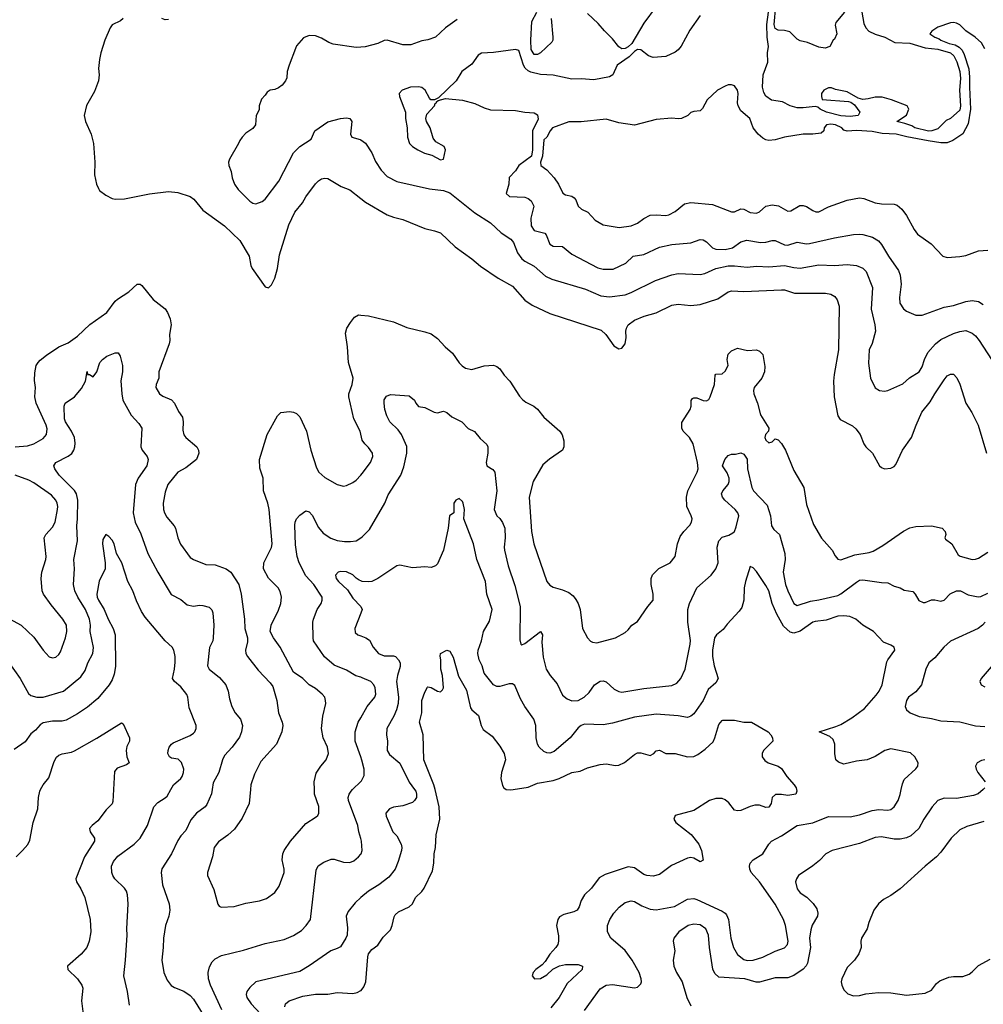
# Model space of a CAD drawing. Header units: inches. Extents: x 1934316 to 2140091, y 524953 to 667329.
# Tile 17 of 256: x 1947819 to 1953981, y 558627 to 564921. Entities that reach past the tile are written whole.
import ezdxf

# ---------------------------------------------------------------- set-up
doc = ezdxf.new("R2010")
doc.units = ezdxf.units.IN
doc.header["$MEASUREMENT"] = 0
for name, color, linetype in [('B9545', 7, 'Continuous'), ('B9546', 7, 'Continuous'), ('B9555', 7, 'Continuous'), ('B9556', 7, 'Continuous')]:
    doc.layers.add(name, color=color, linetype=linetype)

msp = doc.modelspace()

# ---------------------------------------------------------------- linework, layer by layer
at = {"layer": 'B9545', "color": 5}
for points, elevation in [([(1947796.5, 559570), (1947838, 559610), (1947870.6, 559649.4), (1947884.6, 559675.4), (1947906.5, 559790), (1947936.5, 559876.5), (1947939.1, 559950), (1947947.4, 559990), (1947953, 560000)], 320), ([(1948419.3, 560000), (1948415.8, 559924.2), (1948410, 559909.4), (1948372.7, 559870), (1948319, 559801), (1948282, 559770), (1948266.7, 559750), (1948270.4, 559730), (1948298, 559690), (1948297.8, 559670), (1948234.8, 559570), (1948178.7, 559430), (1948182, 559410), (1948210, 559366), (1948235.3, 559310), (1948270.3, 559170), (1948274.9, 559090), (1948264.2, 559030), (1948248.5, 558990), (1948213.1, 558946.9), (1948126, 558870), (1948126.8, 558850), (1948190, 558790.7), (1948217.6, 558750), (1948222.4, 558730), (1948214, 558650), (1948230.4, 558530)], 320), ([(1948522.6, 558622.6), (1948508.9, 558710), (1948484.4, 558810), (1948496.9, 558910), (1948507.1, 559070), (1948504.9, 559110), (1948512.4, 559270), (1948507.9, 559327.9), (1948502.6, 559350), (1948490.4, 559370), (1948428.7, 559430), (1948414.9, 559450), (1948407.8, 559470), (1948406.7, 559510), (1948420, 559540), (1948446.1, 559573.9), (1948552, 559650), (1948590, 559689.6), (1948637.3, 559770), (1948676.5, 559890), (1948701.8, 559918.2), (1948750, 559946.9), (1948761.7, 559958.3), (1948785.8, 560000)], 340), ([(1949050.4, 560000), (1949046.7, 559973.3), (1949015.2, 559904.8), (1949004.4, 559890), (1948950.9, 559849.1), (1948914.6, 559805.4), (1948881.7, 559738.3), (1948850, 559705.1), (1948830, 559674), (1948790.2, 559589.8), (1948727.5, 559492.5), (1948723.2, 559470), (1948732.2, 559390), (1948774.9, 559270), (1948780.3, 559230), (1948772.9, 559190), (1948751.6, 559130), (1948738, 559050), (1948737.3, 558990), (1948728.9, 558910), (1948741.7, 558830), (1948761.6, 558781.6), (1948788.1, 558748.1), (1948810, 558734), (1948870, 558712.2), (1948910, 558683), (1948930, 558659.1), (1949003.8, 558543.8)], 360), ([(1949295.1, 560000), (1949285.8, 559910), (1949242.3, 559817.7), (1949193.9, 559746.2), (1949150, 559708.3), (1949090, 559666.6), (1949062.8, 559630), (1949052.1, 559570), (1949021.1, 559470), (1949020.3, 559450), (1949060.8, 559360.8), (1949086.9, 559266.9), (1949094.9, 559254.9), (1949108.7, 559248.7), (1949190, 559251.8), (1949265.9, 559274.1), (1949352.2, 559287.8), (1949397, 559303), (1949450, 559342), (1949477.7, 559382.3), (1949509.9, 559470), (1949511.2, 559490), (1949497.4, 559550), (1949502.9, 559590), (1949510.7, 559610), (1949551.6, 559670), (1949650, 559784), (1949715.3, 559824.7), (1949725.7, 559834.3), (1949732.8, 559850), (1949731.8, 559891.8), (1949703.9, 559970), (1949703.4, 560000)], 380), ([(1950000, 559688.1), (1949987.1, 559730), (1949981.8, 559770), (1949921.4, 559930), (1949919.9, 559950), (1949925.4, 559970), (1949938.4, 559990), (1949948.4, 560000)], 360), ([(1949112.7, 558592.7), (1949040.4, 558750), (1949027.4, 558790), (1949025.1, 558830), (1949032.7, 558867.3), (1949050, 558898.4), (1949070, 558918.7), (1949110, 558938.9), (1949250, 558972.9), (1949390, 559016.9), (1949510, 559041.3), (1949570, 559067.6), (1949621.3, 559098.7), (1949651.3, 559130), (1949678.3, 559170), (1949715.8, 559484.2), (1949728.5, 559511.6), (1949763.5, 559536.5), (1949810, 559554.3), (1949830, 559554), (1949890, 559535.6), (1949930, 559534.6), (1949955.2, 559544.8), (1949986.3, 559570), (1950000, 559587.4)], 360), ([(1950000, 559309.5), (1949964, 559276), (1949919.8, 559220.2), (1949906.4, 559190), (1949916, 559116), (1949913, 559070), (1949905.3, 559050), (1949870, 558995.5), (1949850, 558983.7), (1949809.5, 558970), (1949670, 558873.1), (1949610, 558837.3), (1949330, 558771.4), (1949290, 558734.9), (1949271.6, 558708.4), (1949266.8, 558690), (1949271.6, 558670), (1949300.2, 558630), (1949390, 558534.7)], 340), ([(1949515.6, 558610), (1949519.6, 558630), (1949542, 558650), (1949630, 558678.2), (1949710, 558691.5), (1949790, 558692.6), (1949850, 558702), (1949950, 558696.5), (1949977.8, 558702.2), (1950000, 558714.4)], 320)]:
    msp.add_lwpolyline(points, dxfattribs=dict(at, elevation=elevation))
at = {"layer": 'B9546', "color": 5}
for points, elevation in [([(1948481, 564930), (1948464.9, 564915.1), (1948410, 564889), (1948397.3, 564870), (1948364, 564790), (1948337.3, 564710), (1948330, 564666), (1948324, 564610), (1948326.8, 564570), (1948322.8, 564530), (1948298, 564462), (1948247.5, 564372.5), (1948231, 564310), (1948241, 564270), (1948276, 564190), (1948290.7, 564130.7), (1948300.7, 564010), (1948297.3, 563930), (1948310.7, 563870), (1948322.4, 563842.4), (1948330.8, 563830), (1948370, 563800.7), (1948410, 563778.8), (1948430, 563774), (1948490, 563777.1), (1948650, 563809), (1948770, 563822.8), (1948830, 563816.1), (1948910.2, 563790.2), (1948933.2, 563773.2), (1948990, 563704.2), (1949130, 563603.1), (1949226.4, 563510), (1949287, 563410), (1949297.1, 563350), (1949306.4, 563330), (1949390, 563214), (1949410, 563207.3), (1949430, 563226.8), (1949450.7, 563269.3), (1949467.1, 563330), (1949480.7, 563419.3), (1949540.8, 563610), (1949578, 563690), (1949628.4, 563750), (1949650, 563788.2), (1949710, 563872.2), (1949730, 563891.8), (1949750, 563903.7), (1949770, 563908.7), (1949790, 563905.3), (1949875.6, 563855.6), (1949930, 563833.4), (1950000, 563778.9)], 420), ([(1948770, 564922.7), (1948750, 564921.2), (1948728.7, 564930)], 420), ([(1950000, 564746.3), (1949970, 564744.7), (1949824.1, 564764.1), (1949795.2, 564775.2), (1949750, 564804.2), (1949710, 564818.4), (1949670, 564819.5), (1949634.9, 564805.1), (1949590, 564754), (1949582.3, 564737.7), (1949541.6, 564630), (1949530.6, 564590), (1949527.7, 564550), (1949519.1, 564530), (1949497.3, 564502.7), (1949474.4, 564485.6), (1949450, 564475.1), (1949422, 564470), (1949402, 564458), (1949390, 564438), (1949366.4, 564413.6), (1949351, 564370), (1949350, 564346), (1949331.6, 564308.4), (1949326.8, 564250), (1949310, 564225.2), (1949264.7, 564195.3), (1949241, 564170), (1949226, 564150), (1949218.8, 564130), (1949160.5, 564030), (1949154, 564010), (1949156.3, 563990), (1949172, 563952), (1949178.4, 563910), (1949193.7, 563870), (1949215.9, 563835.9), (1949290, 563760.9), (1949310, 563749), (1949330, 563745.3), (1949370, 563759.1), (1949390, 563773.4), (1949476.8, 563890), (1949569.9, 564070.1), (1949610, 564110.3), (1949683.3, 564156.7), (1949706.9, 564210), (1949790, 564269.5), (1949870.1, 564290.1), (1949910, 564294.8), (1949931.3, 564290), (1949943.2, 564270), (1949935.3, 564190), (1949944, 564170), (1949995.6, 564155.6), (1950000, 564152.7)], 440), ([(1947790, 562191), (1947870, 562197.2), (1947910.6, 562209.4), (1947970, 562243.6), (1947991.3, 562268.7), (1947994.1, 562305.9), (1947988.6, 562330), (1947925.6, 562470), (1947915.8, 562510), (1947920.2, 562570), (1947914.6, 562614.6), (1947915.8, 562664.2), (1947925.7, 562710), (1947937.2, 562730), (1947950, 562745.7), (1947990, 562777), (1948070.6, 562829.4), (1948130, 562855.6), (1948190, 562899), (1948266.9, 562973.1), (1948376.9, 563050), (1948430, 563122.3), (1948444.4, 563135.6), (1948517.6, 563182.4), (1948570, 563230.6), (1948590, 563230.6), (1948601.4, 563221.4), (1948672.4, 563132.4), (1948750, 563072.4), (1948765.3, 563050), (1948782, 563010), (1948788, 562970), (1948777.5, 562910), (1948779.7, 562870), (1948776.2, 562850), (1948709.5, 562670.5), (1948709.1, 562630), (1948692, 562590), (1948689.1, 562570), (1948713, 562530), (1948734.5, 562514.5), (1948790, 562490.3), (1948808.4, 562470), (1948835.8, 562415.8), (1948860, 562380), (1948864, 562350), (1948862.5, 562297.5), (1948868.6, 562268.6), (1948882, 562250), (1948951.3, 562191.3), (1948961.7, 562170), (1948964.6, 562150), (1948950, 562109.7), (1948882.6, 562057.4), (1948830, 562029.7), (1948766, 561950), (1948750, 561901.2), (1948737.2, 561830), (1948738, 561790), (1948744.4, 561770), (1948761.3, 561741.3), (1948806.6, 561686.6), (1948816, 561670), (1948830.2, 561610), (1948848, 561568), (1948910, 561482.6), (1948930, 561470.3), (1949010, 561439.5), (1949070, 561435.6), (1949139.1, 561410), (1949170.2, 561390.2), (1949221.1, 561310), (1949235.6, 561250), (1949257.3, 561090), (1949259.6, 561030), (1949275.8, 560970), (1949275.1, 560944.9), (1949263.1, 560890), (1949265.7, 560870), (1949276.4, 560850), (1949344.1, 560764.1), (1949422, 560682), (1949438, 560658), (1949463.1, 560570), (1949474.4, 560490), (1949498.7, 560430), (1949501.1, 560410), (1949495.3, 560370), (1949461.3, 560290), (1949361.4, 560178.6), (1949321, 560099), (1949298.3, 560030), (1949295.1, 560000)], 380), ([(1950000, 562272.8), (1949995.6, 562290), (1949955.9, 562370), (1949924.6, 562510), (1949924.4, 562530), (1949945.3, 562590), (1949950.9, 562630), (1949922.8, 562730), (1949916, 562830), (1949902.5, 562917.5), (1949910.8, 562949.2), (1949933.8, 562986.2), (1949960.1, 563019.9), (1949986, 563034), (1950000, 563032.7)], 380), ([(1947750, 560811.6), (1947822.3, 560710), (1947875, 560615), (1947890, 560601.1), (1947930, 560591.4), (1947970, 560590.2), (1948100.5, 560630), (1948210, 560720.8), (1948237.9, 560762.1), (1948255.7, 560810), (1948287.9, 560870), (1948291.4, 560908.6), (1948269.9, 561010), (1948271.4, 561050), (1948265, 561090), (1948241.2, 561150), (1948190.6, 561230), (1948173, 561270), (1948163.1, 561310), (1948169.8, 561410), (1948166.4, 561470), (1948188.9, 561590), (1948185.1, 561685.1), (1948189.9, 561730.1), (1948191, 561851), (1948181.9, 561890), (1948170.8, 561910.8), (1948071.1, 562010), (1948045.1, 562050), (1948038.7, 562070), (1948049.6, 562090), (1948129.3, 562130.7), (1948152, 562148), (1948166.4, 562170), (1948171.9, 562190), (1948174.9, 562214.9), (1948169.8, 562250), (1948151.3, 562291.3), (1948112.8, 562350), (1948106.2, 562370), (1948104, 562450), (1948109.3, 562470), (1948169.7, 562510.3), (1948215.5, 562564.5), (1948240.5, 562610), (1948250, 562672), (1948254, 562654), (1948266, 562654), (1948290, 562638), (1948312, 562670), (1948332.7, 562730), (1948349.4, 562750), (1948377.2, 562770), (1948430, 562792.7), (1948450, 562791.3), (1948461.3, 562770), (1948476.5, 562710), (1948477, 562670), (1948466.2, 562613.8), (1948471.6, 562530), (1948478.9, 562490), (1948532.5, 562392.5), (1948580.4, 562340.4), (1948599.6, 562310), (1948594, 562190), (1948602.4, 562170), (1948634, 562130), (1948640.3, 562110), (1948632.9, 562070), (1948578, 561990), (1948560.7, 561950), (1948544.1, 561770), (1948556.8, 561710), (1948594, 561634), (1948639.1, 561510), (1948702.8, 561390), (1948787.8, 561247.8), (1948850, 561214.6), (1948890, 561180.9), (1948930, 561172.8), (1948970, 561178.9), (1948990, 561177.1), (1949030, 561166), (1949048.6, 561148.6), (1949054, 561130), (1949061.1, 561050), (1949056.9, 560970), (1949054.4, 560950), (1949032.1, 560907.9), (1949021.2, 560790), (1949030.3, 560770), (1949097.3, 560717.3), (1949136.5, 560670), (1949152.4, 560630), (1949160.7, 560580.7), (1949176, 560530), (1949196.5, 560490), (1949231.7, 560450), (1949244.4, 560410), (1949237.4, 560370), (1949224.1, 560335.9), (1949177, 560270), (1949130, 560216.9), (1949115.3, 560190), (1949092.9, 560110), (1949056.5, 560043.5), (1949050.4, 560000)], 360), ([(1949703.4, 560000), (1949702.7, 560050), (1949716, 560104), (1949745.1, 560150), (1949779.5, 560190), (1949793.3, 560230), (1949788, 560270), (1949759.8, 560330), (1949748.7, 560390), (1949758.2, 560470), (1949777.7, 560550), (1949775.8, 560570), (1949769.6, 560590), (1949753.6, 560610), (1949710, 560645.1), (1949669.8, 560669.8), (1949630, 560709.6), (1949569.7, 560749.7), (1949484.5, 560910), (1949441.7, 560970), (1949421.7, 561010), (1949427.1, 561050), (1949473.7, 561146.3), (1949488.3, 561190), (1949494, 561230), (1949485.9, 561265.9), (1949471.5, 561290), (1949410.7, 561350.7), (1949377.8, 561410), (1949379.8, 561450), (1949430, 561547.7), (1949432.7, 561570), (1949415, 561790), (1949406.5, 561830), (1949379.3, 561910), (1949375.8, 561990), (1949354.6, 562054.6), (1949353, 562110), (1949402, 562270), (1949468.7, 562390), (1949490, 562410.3), (1949543.9, 562416.1), (1949570, 562412.4), (1949590, 562403.8), (1949610, 562382), (1949652.4, 562290), (1949682, 562170), (1949716.9, 562056.9), (1949732.4, 562030), (1949770, 561994.4), (1949850, 561950.4), (1949890, 561940.4), (1949910, 561943.8), (1949950, 561962), (1949970, 561977), (1950000, 562008.9)], 380), ([(1947730, 561103.6), (1947828.2, 561050), (1947910, 560974.4), (1947970, 560890.5), (1948008.1, 560848.1), (1948030, 560841.3), (1948050, 560846.7), (1948070, 560864.4), (1948079.6, 560880.4), (1948111.9, 560970), (1948120.8, 561010), (1948118, 561050), (1948096, 561090), (1948019.9, 561179.9), (1947971, 561250), (1947964.2, 561270), (1947956.8, 561350), (1947960.4, 561390), (1947986.6, 561470), (1947988.9, 561490), (1947976.4, 561610), (1947987.1, 561630), (1948030, 561678), (1948046, 561710), (1948061.6, 561790), (1948063.8, 561810), (1948059.8, 561830), (1948049.8, 561850), (1948022, 561882), (1947910, 561959.8), (1947877.5, 561977.5), (1947790, 562008.8)], 380), ([(1950000, 560717.9), (1949967.7, 560727.7), (1949910, 560763.5), (1949830, 560795.3), (1949769.3, 560849.3), (1949699.1, 560950), (1949695.1, 560970), (1949694.7, 561070), (1949698.5, 561090), (1949721.7, 561150), (1949746.3, 561190), (1949752.8, 561210), (1949752.6, 561230), (1949699.8, 561310), (1949650, 561365.7), (1949605.5, 561450), (1949594.3, 561490), (1949583.8, 561563.8), (1949578.3, 561690), (1949580.8, 561710), (1949590, 561730.4), (1949610, 561754), (1949650, 561782), (1949670, 561776.3), (1949690, 561754.9), (1949730, 561675.3), (1949759.7, 561639.6), (1949808, 561608), (1949850, 561592.4), (1949895.2, 561584.8), (1949935.3, 561584.7), (1949970, 561590.3), (1950000, 561608.5)], 360), ([(1948785.8, 560000), (1948803.2, 560030), (1948848.9, 560070), (1948857.4, 560082.6), (1948867.3, 560110), (1948868.2, 560130), (1948853.9, 560173.9), (1948833.4, 560193.4), (1948790, 560201.3), (1948776.3, 560210), (1948766.3, 560230), (1948769.1, 560250), (1948776, 560270), (1948789.4, 560290.6), (1948800.8, 560299.2), (1948910, 560345.1), (1948930, 560360.5), (1948939.5, 560370), (1948947.2, 560390), (1948948.8, 560410), (1948903, 560523), (1948895.3, 560590), (1948888.1, 560608.1), (1948850, 560657), (1948810.2, 560690.2), (1948795.8, 560710), (1948810, 560768.7), (1948814.4, 560814.4), (1948814, 560850), (1948804.9, 560890), (1948794, 560910), (1948750, 560950.6), (1948622.6, 561102.6), (1948597.8, 561137.8), (1948565.5, 561205.5), (1948542, 561270), (1948510.2, 561330), (1948472.3, 561450), (1948437.8, 561510), (1948423.1, 561570), (1948410, 561594.9), (1948390, 561618), (1948370, 561630.8), (1948350, 561598), (1948348.8, 561570), (1948365.6, 561450), (1948365.3, 561410), (1948327.8, 561332.2), (1948313.2, 561250), (1948315.4, 561230), (1948324.3, 561210), (1948360.2, 561150), (1948384.3, 561090), (1948417.5, 561030), (1948430.6, 560990), (1948432.4, 560787.6), (1948422.9, 560737.1), (1948410, 560700.5), (1948390.6, 560669.4), (1948318.9, 560581.1), (1948253.4, 560526.6), (1948190, 560483.2), (1948115.7, 560444.3), (1948090, 560437.8), (1948030, 560437.5), (1947970, 560426), (1947950, 560412.7), (1947920.2, 560379.8), (1947890, 560356.2), (1947853.9, 560306.1), (1947784.6, 560255.4)], 340), ([(1950000, 561334.1), (1949990, 561338), (1949970, 561350.4), (1949950, 561371.8), (1949910, 561391.6), (1949870, 561393.7), (1949855.3, 561390), (1949839.7, 561370), (1949843.5, 561350), (1949857.2, 561330), (1949916, 561276), (1949950, 561223.5), (1950000, 561171)], 340), ([(1950000, 561128), (1949962.6, 561030), (1949964.5, 561004.5), (1949980.9, 560990), (1950000, 560982.7)], 340), ([(1950000, 560209.8), (1949964.1, 560310), (1949963.5, 560370), (1949983.5, 560430), (1950000, 560458.3)], 360), ([(1947953, 560000), (1947969.8, 560030.2), (1948006.1, 560073.9), (1948040.7, 560179.3), (1948053.8, 560206.2), (1948070, 560220.2), (1948090, 560228.1), (1948150, 560238), (1948170, 560247.2), (1948312.4, 560327.6), (1948470, 560427.3), (1948480.7, 560420.7), (1948521.3, 560330), (1948521.3, 560310), (1948505.5, 560274.6), (1948500.2, 560250), (1948505.2, 560210), (1948520.3, 560170), (1948501.7, 560158.3), (1948443.5, 560136.5), (1948424.7, 560115.3), (1948419.3, 560000)], 320), ([(1949948.4, 560000), (1950000, 560051.7)], 360)]:
    msp.add_lwpolyline(points, dxfattribs=dict(at, elevation=elevation))
at = {"layer": 'B9555', "color": 5}
for points, elevation in [([(1950000, 558714.4), (1950003.6, 558716.4), (1950020.9, 558739.1), (1950032.7, 558770), (1950044.8, 558930), (1950050, 558950.3), (1950070, 558977.3), (1950110, 559005.7), (1950143.6, 559056.4), (1950190, 559104.2), (1950200.8, 559130), (1950213.2, 559186.8), (1950221.1, 559198.9), (1950242.5, 559217.5), (1950310, 559251.3), (1950332, 559270), (1950350, 559310.3), (1950391.1, 559348.9), (1950406, 559370), (1950459.6, 559480.4), (1950467.7, 559530), (1950468.7, 559590), (1950478.7, 559630), (1950482.2, 559710), (1950506, 559810), (1950502.4, 559890), (1950475.6, 560000)], 320), ([(1950344.5, 560000), (1950351.9, 559990), (1950357.2, 559970), (1950355.6, 559950), (1950344.7, 559930), (1950330, 559917.4), (1950270, 559896), (1950210, 559888), (1950184.2, 559875.8), (1950161.2, 559850), (1950162.7, 559830), (1950206, 559730), (1950230, 559703.6), (1950257.7, 559650), (1950262.5, 559630), (1950260.7, 559610), (1950240.4, 559539.6), (1950220.4, 559490), (1950179.3, 559440.7), (1950115.1, 559390), (1950050.6, 559349.4), (1950000.5, 559310), (1950000, 559309.5)], 340), ([(1950929.2, 560000), (1950930, 559999.5), (1950957.2, 559997.2), (1950974.8, 560000)], 320), ([(1952785.7, 560000), (1952787.7, 559990), (1952781, 559970), (1952730, 559961), (1952690, 559968.8), (1952652.3, 559967.7), (1952630.2, 559949.8), (1952624.5, 559910), (1952610, 559887.1), (1952590, 559885.7), (1952550, 559899.3), (1952520, 559900), (1952490, 559891.8), (1952430, 559865.6), (1952410, 559863.1), (1952389, 559869), (1952354.1, 559914.1), (1952330, 559934.6), (1952310, 559942.3), (1952270, 559943.7), (1952230.3, 559930), (1952130, 559867), (1952010, 559833.6), (1952001.6, 559810), (1952014.9, 559790), (1952113.4, 559713.4), (1952162.6, 559650), (1952179.5, 559610), (1952190, 559548), (1952170, 559538), (1952130, 559561.1), (1952110, 559565.1), (1952090, 559562), (1951986.4, 559513.6), (1951910, 559456.9), (1951870, 559447.2), (1951829.8, 559449.8), (1951810, 559458), (1951750, 559498.7), (1951710, 559505.5), (1951562.8, 559457.2), (1951523.7, 559436.3), (1951476.1, 559370), (1951430, 559326.9), (1951410.2, 559290), (1951397.2, 559250), (1951384.2, 559230), (1951362.3, 559217.7), (1951297.9, 559202.1), (1951270, 559185.6), (1951259.6, 559170), (1951251.6, 559130), (1951265.1, 559065.1), (1951264.5, 559030), (1951259.3, 559010), (1951248, 558990), (1951210, 558947.8), (1951179.4, 558900.6), (1951160.2, 558879.8), (1951120.4, 558850), (1951102.4, 558830), (1951095.5, 558810), (1951110.5, 558790.5), (1951150, 558792.4), (1951190, 558815.5), (1951228.5, 558851.5), (1951270, 558873.4), (1951310, 558882.6), (1951390, 558881.6), (1951417.3, 558870), (1951415.5, 558850), (1951320.3, 558759.7), (1951269.4, 558670.6), (1951216.1, 558603.9)], 320), ([(1951430, 558588), (1951530, 558726.8), (1951570, 558749.2), (1951610, 558752.8), (1951750, 558732.2), (1951770, 558736.9), (1951790, 558757.2), (1951794.3, 558770), (1951792.8, 558790), (1951780.9, 558830), (1951736.5, 558910), (1951690.1, 558970.1), (1951598.9, 559050), (1951577, 559090), (1951578.7, 559130), (1951593.7, 559170), (1951618.4, 559210), (1951651.4, 559248.6), (1951690, 559278), (1951730, 559288.3), (1951750, 559284.7), (1951797.3, 559257.3), (1951850, 559235.3), (1951890, 559230.6), (1952006.8, 559253.2), (1952090, 559299.8), (1952130, 559302.5), (1952150, 559297.7), (1952310, 559222), (1952330.4, 559210.4), (1952339.4, 559199.4), (1952351.3, 559170), (1952367.5, 559050), (1952382.6, 558990), (1952410, 558945.1), (1952450, 558914.2), (1952470, 558907.1), (1952510, 558909.8), (1952570, 558928.1), (1952650, 558966.3), (1952710, 558987.9), (1952729.1, 559010), (1952733.5, 559030), (1952715.6, 559130), (1952702.6, 559170), (1952650, 559266.4), (1952550.3, 559410), (1952496, 559470), (1952487.4, 559490), (1952485.3, 559510), (1952490.4, 559530), (1952509, 559551), (1952570, 559589.6), (1952608.4, 559650), (1952626, 559670), (1952690, 559704.4), (1952790, 559771.2), (1952890, 559786.2), (1952990, 559827.4), (1953130, 559826.6), (1953190, 559837.7), (1953270, 559866.6), (1953311.8, 559871.8), (1953370, 559868.2), (1953390, 559873), (1953410.2, 559889.8), (1953437.3, 559930), (1953450, 559969), (1953456.1, 560000)], 340), ([(1953978.9, 560000), (1953947.4, 559972.6), (1953918.3, 559961.7), (1953810, 559943.4), (1953730, 559945), (1953689.3, 559930.7), (1953654, 559890), (1953600.8, 559810), (1953568.1, 559750), (1953516.6, 559703.4), (1953488.9, 559691.1), (1953450, 559681.8), (1953410, 559683.5), (1953330, 559697.4), (1953290, 559693.8), (1953190, 559654.2), (1953014.8, 559610), (1952974, 559590), (1952933, 559547), (1952890, 559512.3), (1952799.1, 559450), (1952786.4, 559430), (1952780.3, 559410), (1952790, 559364.9), (1952810, 559339.5), (1952851.5, 559311.5), (1952892, 559272.1), (1952916.7, 559236.7), (1952922, 559210), (1952920.7, 559190), (1952887.2, 559132.8), (1952876.9, 559103.1), (1952870.1, 559050), (1952875.5, 558990), (1952856.9, 558890), (1952847.8, 558872.2), (1952827.9, 558852.1), (1952768.3, 558811.7), (1952730, 558797.2), (1952650, 558797.1), (1952550, 558768.7), (1952529.4, 558769.4), (1952455.3, 558790), (1952290, 558799.6), (1952264.4, 558824.4), (1952252.1, 558852.1), (1952230.6, 558990), (1952224.6, 559070), (1952205.7, 559110), (1952170, 559135.3), (1952130, 559140.3), (1952094.4, 559130), (1952034.9, 559090), (1952003, 559050), (1951998, 559030), (1952008.2, 558970), (1951997.6, 558910), (1952002, 558870), (1952018.7, 558830), (1952055.6, 558770), (1952086, 558670), (1952110, 558617.3)], 360), ([(1953984.3, 559795.7), (1953875.3, 559764.7), (1953830, 559742), (1953775.3, 559690), (1953710, 559600.7), (1953682.4, 559570), (1953608.4, 559510), (1953450, 559365.1), (1953390, 559322.9), (1953342.6, 559297.4), (1953310.4, 559269.6), (1953280.5, 559230), (1953248.5, 559150), (1953238, 559110), (1953202, 559050), (1953197.3, 559030), (1953200.7, 558990), (1953185.5, 558950), (1953158, 558910), (1953110, 558862), (1953075.3, 558790), (1953072.2, 558770), (1953075.8, 558750), (1953090, 558720.5), (1953113.8, 558693.8), (1953150, 558681.5), (1953190, 558682.4), (1953230, 558693.6), (1953310, 558701.8), (1953390, 558701.3), (1953490, 558685.3), (1953610, 558698.7), (1953650, 558718.4), (1953680.8, 558759.2), (1953703.1, 558776.9), (1953759.3, 558800.7), (1953790, 558805.3), (1953850, 558804.9), (1953890, 558820.3), (1953910, 558833.7), (1953950, 558874.9), (1954024.2, 558915.8)], 380), ([(1950000, 559587.4), (1950002, 559590), (1950008.5, 559610), (1950005.6, 559670), (1950000, 559688.1)], 360)]:
    msp.add_lwpolyline(points, dxfattribs=dict(at, elevation=elevation))
at = {"layer": 'B9556', "color": 5}
for points, elevation in [([(1951890, 565006), (1951810, 564899.9), (1951732.9, 564770), (1951710, 564748), (1951690, 564736.4), (1951670, 564735.1), (1951650, 564747.2), (1951610, 564799.3), (1951557.7, 564850), (1951518.1, 564898.1), (1951450, 564961)], 440), ([(1953093.2, 564970), (1953037.3, 564902.7), (1953032.8, 564887.1), (1953043.2, 564830), (1953030, 564796.3), (1953020.5, 564790), (1952999.1, 564750), (1952970, 564739.7), (1952930, 564745.1), (1952856.4, 564776.4), (1952810, 564786.2), (1952790, 564797.2), (1952742.8, 564842.8), (1952710, 564852.5), (1952670, 564854.5), (1952650, 564866.2), (1952644.1, 564890), (1952654.7, 565010)], 440), ([(1950616.5, 564923.5), (1950542.6, 564870), (1950478.7, 564810), (1950430, 564792.2), (1950390, 564786.2), (1950319.5, 564760.5), (1950270, 564759.8), (1950170, 564789.7), (1950150, 564788), (1950110.3, 564769.7), (1950027.9, 564747.9), (1950000, 564746.3)], 440), ([(1952171.1, 564948.9), (1952104.7, 564855.3), (1952048.3, 564751.7), (1952030.2, 564729.8), (1952010, 564714.7), (1951950, 564687.2), (1951870, 564679.7), (1951840.9, 564690), (1951790, 564728.8), (1951770, 564729.9), (1951750, 564718.3), (1951716.6, 564683.4), (1951639, 564630), (1951611.6, 564570), (1951590, 564555.8), (1951490, 564537.5), (1951410, 564542.9), (1951350, 564540.4), (1951230, 564566.4), (1951150, 564570.3), (1951086.8, 564586.8), (1951070, 564594.8), (1951051.9, 564612), (1951041.1, 564630), (1951010, 564724.5), (1950990, 564731.8), (1950850, 564711.8), (1950772.8, 564707.2), (1950750, 564695.1), (1950710, 564637.2), (1950646, 564590), (1950610.3, 564529.6), (1950498, 564422), (1950471.6, 564408.4), (1950448.7, 564410), (1950439.3, 564419.3), (1950412.3, 564470), (1950390, 564487), (1950370, 564492.6), (1950318, 564490), (1950264, 564470), (1950244.9, 564450), (1950247.3, 564430), (1950286, 564330), (1950285.3, 564290), (1950298, 564230), (1950299.5, 564170), (1950312.4, 564130), (1950330.6, 564110), (1950364.9, 564090), (1950408.5, 564068.5), (1950455.6, 564055.6), (1950510, 564025.3), (1950530, 564030.6), (1950543, 564090), (1950533, 564110), (1950481.1, 564141.1), (1950463.1, 564163.1), (1950443.7, 564230), (1950419.9, 564270), (1950415.6, 564290), (1950422.4, 564317.6), (1950470.9, 564370), (1950475.2, 564384.8), (1950485.2, 564390), (1950484.7, 564395.3), (1950494.2, 564405.8), (1950543, 564417), (1950650, 564406.6), (1950730, 564384.8), (1950790, 564357.7), (1950830, 564345.8), (1950990, 564340.5), (1951050.1, 564330), (1951110, 564325.9), (1951130, 564312.6), (1951134.7, 564285.3), (1951099.2, 564210), (1951098.9, 564090), (1951092.2, 564050), (1951010.9, 563990), (1950990, 563955.8), (1950950, 563913), (1950946.7, 563870), (1950930.5, 563810), (1950950.3, 563790.3), (1951050, 563787.1), (1951070, 563779), (1951090, 563763.7), (1951107.1, 563730), (1951088, 563652), (1951090, 563603.7), (1951110, 563574.7), (1951176.8, 563556.8), (1951186.1, 563546.1), (1951210, 563486.3), (1951230, 563474.3), (1951290, 563471.7), (1951350, 563423.1), (1951515, 563335), (1951550, 563326), (1951613.4, 563326.6), (1951694.2, 563365.8), (1951742, 563410), (1951810, 563420.9), (1951910, 563468.2), (1951990, 563485.4), (1952110, 563494.9), (1952170, 563516.9), (1952190, 563514.3), (1952210, 563502.3), (1952250, 563463.6), (1952270, 563454.2), (1952330, 563452.1), (1952377.1, 563462.9), (1952430, 563500.7), (1952468.2, 563511.8), (1952556.2, 563496.2), (1952590, 563499.4), (1952630, 563510.2), (1952650, 563509.2), (1952710, 563483.2), (1952730, 563479.7), (1952790, 563498.8), (1952850, 563488.4), (1952870, 563490.2), (1953030, 563527.6), (1953150, 563549.2), (1953190, 563551.3), (1953210, 563547.9), (1953271.7, 563531.7), (1953310, 563507.4), (1953330, 563485.3), (1953374.4, 563410), (1953438.4, 563318.4), (1953449.3, 563289.3), (1953455, 563230), (1953444.5, 563144.5), (1953446.5, 563110), (1953470, 563072.2), (1953490, 563057.4), (1953550, 563033.4), (1953590, 563032.9), (1953730, 563084.5), (1953790, 563095), (1953870, 563120.2), (1953910, 563125.5), (1953950, 563120.3), (1953980.8, 563100.8)], 460), ([(1951218, 564930), (1951229, 564810), (1951228.8, 564790), (1951222.9, 564777.1), (1951150, 564709.8), (1951130, 564699.1), (1951110, 564699), (1951090.7, 564730.7), (1951086.7, 564790), (1951093.3, 564910), (1951125.7, 564970)], 440), ([(1953204.5, 564970), (1953216.4, 564896.4), (1953229.8, 564869.8), (1953249, 564849), (1953289.3, 564829.3), (1953351.3, 564810), (1953415, 564775), (1953510, 564772.1), (1953610, 564740.6), (1953690, 564733), (1953770, 564710), (1953792.4, 564690), (1953812.4, 564652.4), (1953831.4, 564590), (1953834.6, 564545.4), (1953828.2, 564470), (1953834.6, 564370), (1953830, 564343.5), (1953770.2, 564290), (1953743.5, 564276.5), (1953690, 564223.9), (1953651.1, 564211.1), (1953630, 564209.9), (1953543.7, 564230), (1953522.9, 564242.9), (1953478.4, 564258.4), (1953428.7, 564270), (1953489.3, 564310.7), (1953504, 564350), (1953493.2, 564370), (1953393.2, 564410), (1953334.2, 564425.8), (1953290, 564426.3), (1953245.1, 564414.9), (1953210, 564411.5), (1953180.5, 564420.5), (1953110, 564460.9), (1953035.1, 564475.1), (1953010, 564485.2), (1952990, 564485.2), (1952961, 564470), (1952946.8, 564450), (1952946, 564430), (1952951.1, 564411.1), (1953118, 564398), (1953133.7, 564393.7), (1953156.7, 564376.7), (1953192, 564330), (1953181, 564310), (1953130, 564303.4), (1953070, 564307.3), (1952978.9, 564330), (1952936.9, 564350), (1952923, 564363), (1952905.9, 564365.9), (1952830, 564357.1), (1952790, 564357.4), (1952746.8, 564370), (1952696.4, 564396.4), (1952627.5, 564407.5), (1952590, 564432.2), (1952576.6, 564456.6), (1952569.2, 564490), (1952572.3, 564570), (1952602.2, 564650), (1952601.5, 564710), (1952607.3, 564750), (1952598.8, 564810), (1952595.7, 564890), (1952607.1, 564970)], 460), ([(1953990, 564735.3), (1953970, 564774), (1953929.3, 564809.3), (1953869, 564850), (1953830, 564889), (1953810, 564899), (1953790, 564904), (1953770, 564902), (1953690, 564874), (1953650.9, 564849.1), (1953638, 564830), (1953670.7, 564810), (1953699, 564799), (1953708.8, 564790), (1953762.4, 564770), (1953801.2, 564761.2), (1953826.8, 564746.8), (1953845.6, 564725.6), (1953859.2, 564699.2), (1953887.3, 564607.3), (1953893.2, 564553.2), (1953891.8, 564490), (1953898.3, 564350), (1953884.4, 564255.6), (1953850, 564191.8), (1953786.4, 564150), (1953750, 564134.9), (1953710, 564133.6), (1953627.4, 564147.4), (1953492, 564172), (1953422.7, 564190), (1953334.2, 564194.2), (1953270, 564206.8), (1953170, 564213.8), (1953110, 564209.4), (1953090, 564215.6), (1953076.9, 564230), (1953036.2, 564250), (1953006.4, 564253.6), (1952977.3, 564250), (1952964, 564230), (1952962, 564210), (1952943.6, 564196.4), (1952890, 564189), (1952830, 564189.2), (1952710.5, 564169.5), (1952650, 564153.2), (1952610, 564149.4), (1952590, 564153.2), (1952570, 564164), (1952541.2, 564190), (1952509.2, 564230), (1952488, 564290), (1952430, 564338), (1952413.2, 564370), (1952409.4, 564389.4), (1952412.7, 564450), (1952409, 564470), (1952390, 564499), (1952370, 564504), (1952350, 564504), (1952330, 564497.2), (1952281, 564470), (1952216, 564410), (1952185.4, 564354.6), (1952170, 564338), (1952130, 564335.3), (1952110, 564329), (1952091, 564310), (1952050, 564289.5), (1952030, 564287), (1951990, 564292.3), (1951890, 564283.7), (1951750, 564247), (1951650, 564262.7), (1951570, 564286), (1951410, 564269.4), (1951330, 564269.3), (1951226.8, 564230), (1951210.7, 564210), (1951190.7, 564170), (1951170, 564153.2), (1951161.6, 564050), (1951150.4, 564010), (1951150.7, 563990), (1951190, 563962.6), (1951236.9, 563910), (1951265.5, 563870), (1951292.3, 563812.3), (1951310, 563802), (1951350, 563792.9), (1951363.7, 563783.7), (1951374.9, 563770), (1951390, 563728.4), (1951410.7, 563710), (1951451.4, 563691.4), (1951499.3, 563639.3), (1951550, 563610.4), (1951652.1, 563592.1), (1951730, 563604.7), (1951770, 563620.9), (1951810, 563651.6), (1951850, 563671.5), (1951890, 563673.8), (1951950, 563669.1), (1951970, 563674.3), (1952010, 563695.3), (1952070, 563744), (1952110, 563752.8), (1952250, 563740.8), (1952370, 563692.2), (1952390, 563694), (1952430, 563712.6), (1952450, 563710.2), (1952490, 563689.2), (1952530, 563684), (1952550, 563693.4), (1952590, 563729), (1952630, 563737.2), (1952671.9, 563731.9), (1952730, 563697.4), (1952750, 563700.3), (1952807.3, 563732.7), (1952830, 563734.7), (1952850, 563727.9), (1952890, 563700.7), (1952910, 563693.6), (1952930, 563693.6), (1952990, 563725.3), (1953110, 563768.8), (1953190, 563783.2), (1953217.8, 563777.8), (1953290, 563751.5), (1953330, 563744.9), (1953410, 563743.1), (1953430, 563736.4), (1953460.5, 563710), (1953490, 563670.7), (1953539.4, 563579.4), (1953560.4, 563550), (1953647.7, 563487.7), (1953722.8, 563410), (1953750, 563401.6), (1953830, 563408.2), (1953870, 563414), (1953950, 563442.8), (1954010, 563448)], 480), ([(1950000, 564152.7), (1950030, 564133), (1950070.2, 564070.2), (1950095.3, 564015.3), (1950130, 563959.3), (1950170, 563918), (1950230, 563886.5), (1950440.4, 563840.4), (1950530, 563829.2), (1950570, 563815.3), (1950730, 563687.6), (1950830, 563622), (1950898.4, 563558.4), (1950958.9, 563518.9), (1950976.2, 563496.2), (1951002.4, 563430), (1951030, 563392.8), (1951050, 563377.3), (1951110, 563345.5), (1951181.7, 563281.7), (1951222.5, 563262.5), (1951437.9, 563197.9), (1951535.3, 563155.3), (1951590, 563149.2), (1951690, 563163.5), (1951730, 563176.9), (1951885.1, 563254.9), (1951989.9, 563290.1), (1952030, 563298.2), (1952170, 563292.3), (1952200, 563300), (1952269.6, 563330), (1952350, 563347.3), (1952390, 563348.3), (1952470, 563340.2), (1952530, 563346.3), (1952610, 563342), (1952710, 563350.1), (1952770, 563336.8), (1952810, 563333.4), (1952930, 563354.7), (1953030, 563351.1), (1953110, 563356.5), (1953170.2, 563350.2), (1953210, 563334), (1953231.6, 563311.6), (1953271.4, 563210), (1953262.7, 563070), (1953288.1, 562970), (1953292.3, 562930), (1953269.4, 562850.6), (1953251.3, 562810), (1953246.1, 562726.1), (1953258.7, 562630), (1953290, 562568), (1953318, 562550), (1953350, 562546.4), (1953370, 562550.5), (1953466.2, 562593.8), (1953508.7, 562631.3), (1953570, 562670.4), (1953590, 562703), (1953605.5, 562750), (1953626.8, 562793.3), (1953675.1, 562850), (1953710, 562876.5), (1953790, 562915.8), (1953830, 562928.9), (1953870, 562933.6), (1953910, 562918.3), (1953930, 562899.5), (1953955.2, 562870), (1954032.6, 562750)], 440), ([(1950000, 563778.9), (1950030, 563755.6), (1950170, 563673.6), (1950210, 563658.5), (1950270, 563644.6), (1950410, 563586), (1950472.7, 563572.7), (1950510, 563558.7), (1950603.8, 563470), (1950710, 563393.4), (1950765.1, 563345.1), (1950878.4, 563270), (1950970, 563218.5), (1951049.5, 563129.5), (1951096.4, 563096.4), (1951210, 563043.2), (1951536.5, 562936.5), (1951568.1, 562908.1), (1951617.5, 562837.5), (1951650, 562816.4), (1951670, 562821.6), (1951691, 562850), (1951696.8, 562890), (1951695.1, 562930), (1951699.1, 562950), (1951710, 562970.3), (1951750, 563000.2), (1951813.1, 563026.9), (1951890, 563047.6), (1951990, 563097.5), (1952030, 563102), (1952110, 563095), (1952170, 563101.1), (1952282.3, 563137.7), (1952350, 563181.8), (1952372.4, 563187.6), (1952450, 563184.8), (1952690, 563194.7), (1952710, 563193.8), (1952773.9, 563173.9), (1952972.2, 563172.2), (1953006.2, 563166.2), (1953031.1, 563151.1), (1953047, 563130), (1953058.5, 563090), (1953055.5, 562810), (1953026.1, 562653.9), (1953022.4, 562610), (1953027.4, 562510), (1953050.4, 562390), (1953066.5, 562366.5), (1953144.7, 562324.7), (1953166.5, 562306.5), (1953193.4, 562270), (1953216, 562210), (1953228.8, 562190), (1953271.7, 562150), (1953318, 562070), (1953330, 562058), (1953350, 562050.4), (1953390, 562054.9), (1953410, 562065.3), (1953421, 562079), (1953465.1, 562170), (1953521.4, 562250), (1953550.7, 562330), (1953588.2, 562411.8), (1953641.1, 562478.9), (1953669.8, 562530), (1953730, 562619.5), (1953750, 562644.4), (1953770, 562655.8), (1953790, 562654.4), (1953812.3, 562632.3), (1953831.1, 562591.1), (1953869.1, 562470), (1953906.5, 562410), (1953947.7, 562330), (1954002, 562150)], 420), ([(1950000, 563032.7), (1950050, 563028.1), (1950210, 562990.3), (1950293.9, 562953.9), (1950410, 562926.7), (1950450, 562912.2), (1950490, 562884.4), (1950540.4, 562830), (1950586, 562790), (1950630, 562728.2), (1950648.2, 562708.2), (1950670, 562694), (1950710, 562684.9), (1950790, 562708.7), (1950850, 562712.2), (1950870, 562704.4), (1950889, 562689), (1950917, 562650), (1950954.4, 562610), (1951015.4, 562515.4), (1951033.9, 562493.9), (1951055.4, 562475.4), (1951107.3, 562450), (1951130, 562432.7), (1951170, 562381.6), (1951273, 562290), (1951287.2, 562267.2), (1951298, 562230), (1951298.7, 562190), (1951290.4, 562170), (1951207, 562113), (1951164, 562076), (1951102.8, 561970), (1951077.3, 561870), (1951092.6, 561650), (1951107.9, 561570), (1951190.2, 561330.2), (1951210, 561306), (1951230, 561294), (1951290, 561276.5), (1951330, 561258.7), (1951357.8, 561237.8), (1951376, 561216), (1951390.3, 561190), (1951403.1, 561150), (1951417.6, 561030), (1951450.6, 560970), (1951470, 560947.7), (1951482.8, 560942.8), (1951510, 560938.4), (1951628, 560970), (1951690, 561004.7), (1951710, 561021), (1951733.2, 561050), (1951770, 561074), (1951835.1, 561170), (1951869.3, 561210), (1951869.5, 561250), (1951857, 561310), (1951858, 561350), (1951866.5, 561373.5), (1951906.2, 561413.8), (1951977.6, 561450), (1952010.7, 561489.3), (1952026.2, 561570), (1952043.2, 561616.8), (1952065.1, 561650), (1952104.7, 561690), (1952115.4, 561710), (1952118.3, 561730), (1952113, 561750), (1952084.2, 561810), (1952082.3, 561870), (1952091.8, 561910), (1952152.2, 562030), (1952157.6, 562050), (1952154, 562090), (1952124.8, 562210), (1952102.8, 562250), (1952062.4, 562290), (1952052.6, 562310), (1952054.1, 562345.9), (1952106, 562430), (1952112.4, 562450), (1952112.7, 562487.3), (1952121, 562499), (1952130, 562505), (1952150, 562503.5), (1952190, 562486.6), (1952210, 562485), (1952225.6, 562494.4), (1952235.1, 562510), (1952262, 562590), (1952265.7, 562650), (1952270, 562655.3), (1952310, 562657.4), (1952330, 562675.3), (1952348.6, 562710), (1952342, 562750), (1952350, 562783.7), (1952370, 562805.5), (1952410, 562821.1), (1952472.9, 562807.1), (1952531.3, 562810), (1952550, 562803), (1952570, 562781), (1952584, 562704), (1952581.6, 562670), (1952564.9, 562630), (1952515.3, 562570), (1952511.7, 562550), (1952514.3, 562530), (1952537.8, 562470), (1952555.9, 562395.9), (1952610.3, 562310), (1952607.3, 562290), (1952588.5, 562270), (1952584.4, 562250), (1952590, 562234), (1952610, 562217.4), (1952630, 562222), (1952650, 562242), (1952670, 562234.9), (1952690, 562212.4), (1952716.9, 562170), (1952770, 562039.3), (1952832.6, 561930), (1952850, 561822.8), (1952894.9, 561694.9), (1952946.2, 561606.2), (1953014.4, 561530), (1953033.3, 561493.3), (1953050, 561473.4), (1953070, 561468.7), (1953158.9, 561501.1), (1953250, 561515.4), (1953276.3, 561523.7), (1953339.3, 561560.7), (1953470, 561651.8), (1953510, 561673), (1953550, 561680.7), (1953650, 561684.9), (1953718, 561670), (1953737.3, 561650), (1953740.5, 561630), (1953734.8, 561610), (1953739.8, 561599.8), (1953779.1, 561570), (1953819.9, 561499.9), (1953832.4, 561492.4), (1953910, 561471), (1953930, 561471.8), (1953950, 561478.9), (1954010, 561517.7)], 380), ([(1950000, 561608.5), (1950010, 561614.6), (1950056.8, 561663.2), (1950153.1, 561830), (1950175.5, 561884.5), (1950256.4, 562010), (1950276.2, 562063.8), (1950294.8, 562150), (1950294, 562194), (1950261.5, 562270), (1950239.2, 562299.2), (1950185.7, 562350), (1950167.1, 562390), (1950154.7, 562430), (1950149.6, 562470), (1950149.7, 562490.3), (1950164.4, 562515.6), (1950190, 562526.4), (1950310, 562516.2), (1950343.7, 562490), (1950352.2, 562470), (1950370, 562449.1), (1950410, 562443), (1950470, 562412.2), (1950490.9, 562409.1), (1950530, 562418.7), (1950550, 562411.4), (1950581.9, 562381.9), (1950647.4, 562350), (1950688, 562308), (1950728.4, 562288.4), (1950764.5, 562244.5), (1950806.1, 562206.1), (1950812, 562190), (1950812.9, 562150), (1950801.5, 562090), (1950806, 562070), (1950845.7, 562045.7), (1950857.4, 562030), (1950869.2, 561909.2), (1950852.9, 561790), (1950870, 561750.5), (1950890, 561732.2), (1950907.5, 561707.5), (1950920.7, 561670), (1950923.8, 561610), (1950916.9, 561550), (1950920.2, 561530), (1950943.2, 561430), (1950985.1, 561305.1), (1951018.6, 561170), (1951018, 560958), (1951022.8, 560930), (1951030, 560925.5), (1951050, 560932.7), (1951150.5, 561010), (1951162, 560990), (1951158.7, 560941.3), (1951166.9, 560846.9), (1951185.7, 560770), (1951210.3, 560730), (1951255.1, 560675.1), (1951290, 560603.1), (1951320.4, 560580.4), (1951350, 560567.6), (1951390, 560568.9), (1951429.6, 560590), (1951460.5, 560619.5), (1951495.8, 560670), (1951530, 560692.8), (1951550, 560695.6), (1951570, 560688.8), (1951620.9, 560640.9), (1951650, 560626.7), (1951670, 560622.8), (1951810, 560645.4), (1951990, 560664.2), (1952020.2, 560679.8), (1952047.4, 560710), (1952074.8, 560770), (1952107, 560930), (1952107.7, 560952.3), (1952091.9, 561070), (1952092.1, 561150), (1952101.1, 561190), (1952149.6, 561290), (1952241.6, 561370), (1952270, 561410.4), (1952284.5, 561450), (1952279.7, 561550), (1952290, 561590.8), (1952310, 561612.7), (1952354.1, 561625.8), (1952379.7, 561640.3), (1952390, 561650.7), (1952401.3, 561678.7), (1952417.2, 561750), (1952411.1, 561770), (1952394.7, 561790), (1952327.1, 561850), (1952312.6, 561870), (1952306.9, 561890), (1952315.4, 561910), (1952348.6, 561950), (1952356.2, 561970), (1952355.9, 561990), (1952344, 562024), (1952313.7, 562070), (1952327.3, 562110), (1952350, 562134.7), (1952370, 562143.9), (1952395.5, 562144.5), (1952430, 562153.4), (1952450, 562143.7), (1952471.3, 562111.3), (1952472.3, 562050), (1952500.2, 561930), (1952512.1, 561910), (1952598.6, 561818.6), (1952620.9, 561750), (1952625.9, 561685.9), (1952641.8, 561661.8), (1952678.6, 561630), (1952712.4, 561510), (1952713.2, 561470), (1952702, 561390), (1952715.8, 561310), (1952730, 561270.4), (1952768.9, 561190), (1952790, 561177.4), (1952875.1, 561204.9), (1952930, 561212), (1953050, 561239.5), (1953069.9, 561250.1), (1953170, 561326.7), (1953190, 561338.5), (1953210, 561340.8), (1953330, 561323.9), (1953370, 561322.4), (1953410, 561300.7), (1953448.9, 561288.9), (1953474.9, 561274.9), (1953530, 561267), (1953545.7, 561250), (1953569.1, 561209.1), (1953596.2, 561196.2), (1953610, 561196), (1953650, 561213.1), (1953670, 561213.4), (1953710, 561203.6), (1953730, 561211.5), (1953769.5, 561250.5), (1953810, 561269.4), (1953834, 561270), (1953884.8, 561244.8), (1953947.6, 561232.4), (1953965.4, 561234.6), (1954010, 561254.4)], 360), ([(1950000, 562008.9), (1950010, 562019.5), (1950063.1, 562090), (1950077.7, 562130), (1950074.3, 562150), (1950050, 562187.3), (1950026, 562210), (1950010, 562233.2), (1950000, 562272.8)], 380), ([(1953456.1, 560000), (1953463.4, 560036.6), (1953474.7, 560065.3), (1953550, 560132.7), (1953563, 560150), (1953563.8, 560170), (1953542.4, 560210), (1953515.6, 560235.6), (1953390, 560261.3), (1953351.2, 560248.8), (1953290, 560210.4), (1953238, 560190), (1953170, 560181.3), (1953090, 560163.1), (1953055.1, 560175.1), (1953038, 560190), (1953030.4, 560230), (1953030.4, 560290), (1953020.7, 560320.7), (1952999.7, 560339.7), (1952931, 560370), (1953037.9, 560402.1), (1953070, 560416.2), (1953140.8, 560459.2), (1953220.7, 560519.2), (1953296.3, 560603.7), (1953315.6, 560630), (1953333.7, 560670), (1953364.3, 560815.7), (1953370.3, 560830), (1953414, 560890), (1953410.8, 560910), (1953390, 560923.8), (1953341.8, 560941.8), (1953278, 561010), (1953211.3, 561051.3), (1953164.9, 561090), (1953126.4, 561106.4), (1953089.2, 561110.8), (1953050, 561109.3), (1952976.2, 561083.8), (1952906.2, 561073.8), (1952890, 561069.2), (1952810, 561012.1), (1952770, 561000.1), (1952746.5, 561006.5), (1952704, 561044), (1952660.7, 561120.7), (1952630.6, 561190), (1952610, 561270.4), (1952590, 561305.3), (1952530, 561393.4), (1952510, 561417.3), (1952490, 561426), (1952459.8, 561330), (1952451.9, 561290), (1952449.8, 561210), (1952436, 561164), (1952420.7, 561139.3), (1952343.3, 561056.7), (1952317.8, 561022.2), (1952275.6, 560990), (1952261.7, 560970), (1952249.8, 560890.2), (1952249.1, 560850), (1952259.8, 560790), (1952286.2, 560710), (1952270, 560681.3), (1952220.5, 560639.5), (1952189.8, 560570), (1952130, 560484.4), (1952110, 560468.4), (1952090, 560460.3), (1952030, 560470.2), (1951890, 560481.5), (1951750, 560463.5), (1951610, 560424.9), (1951550, 560413.8), (1951430, 560417.4), (1951410, 560410.2), (1951390, 560394.2), (1951339.7, 560330), (1951236.6, 560243.4), (1951210, 560232.8), (1951190, 560234.3), (1951170, 560243.1), (1951141.3, 560270), (1951130, 560291), (1951122.3, 560330), (1951120.4, 560410), (1951106.7, 560450), (1951050, 560530.6), (1951020.9, 560580.9), (1950985.7, 560665.7), (1950970, 560676.2), (1950950, 560675.8), (1950890, 560658.2), (1950870, 560658.5), (1950850, 560668.4), (1950790, 560743.1), (1950776.2, 560790), (1950758.2, 560830), (1950749.2, 560870), (1950751.3, 560890), (1950772.8, 560950), (1950784.4, 561010), (1950822.6, 561077.4), (1950839.4, 561150), (1950806.2, 561250), (1950797.5, 561330), (1950742.6, 561470), (1950720.9, 561570), (1950659.1, 561730), (1950663.1, 561790), (1950654, 561830), (1950650, 561841), (1950630, 561861), (1950609, 561850), (1950595.3, 561830), (1950595.3, 561770), (1950567.6, 561750), (1950559.7, 561670), (1950530, 561531), (1950490, 561442), (1950478, 561430), (1950450, 561418.8), (1950410, 561424), (1950330, 561417.3), (1950250, 561434), (1950230, 561430.8), (1950110, 561348.2), (1950070, 561330.4), (1950052.4, 561327.6), (1950010, 561330.3), (1950000, 561334.1)], 340), ([(1950000, 561171), (1950001, 561170), (1950008.4, 561150), (1950000, 561128)], 340), ([(1953992.4, 561070), (1953976.4, 561050), (1953948, 561030), (1953770, 560948.2), (1953729.4, 560910.6), (1953670, 560841.7), (1953632.4, 560810), (1953612.7, 560770), (1953586, 560670), (1953550, 560625.6), (1953502.4, 560590), (1953488.7, 560570), (1953482, 560530), (1953490.5, 560510), (1953513, 560490), (1953570, 560466.5), (1953650, 560453.8), (1953710, 560438.3), (1953830, 560433.2), (1953930, 560406.7), (1953990, 560402.8)], 360), ([(1950000, 560982.7), (1950033.2, 560970), (1950055.4, 560955.4), (1950080.5, 560910), (1950114.7, 560870), (1950150, 560854.6), (1950210, 560855.2), (1950223, 560850), (1950242.2, 560830), (1950251.6, 560810), (1950253.1, 560786.9), (1950235.6, 560730), (1950229, 560691), (1950240.7, 560590), (1950239.8, 560550), (1950229.8, 560510), (1950211.9, 560468.1), (1950166.4, 560390), (1950165.3, 560350), (1950171.8, 560310), (1950168.1, 560250), (1950183.1, 560223.1), (1950250, 560168), (1950310, 560046.3), (1950344.5, 560000)], 340), ([(1950475.6, 560000), (1950468.3, 560030), (1950403.7, 560190), (1950398.3, 560350), (1950375.1, 560430), (1950389.8, 560490.2), (1950391.7, 560568.3), (1950410, 560622.8), (1950426.3, 560653.7), (1950430, 560657.3), (1950450, 560652.7), (1950490, 560628.7), (1950510, 560625.3), (1950523.5, 560636.5), (1950529.6, 560650), (1950522.7, 560730), (1950511.3, 560770), (1950512.3, 560830), (1950507.9, 560852.1), (1950510, 560870.7), (1950550, 560891), (1950570, 560884.7), (1950590, 560846), (1950625.4, 560725.4), (1950675.7, 560635.8), (1950702.1, 560522.1), (1950710, 560508.8), (1950752.8, 560472.8), (1950770.3, 560410), (1950783, 560383), (1950841.2, 560341.2), (1950890, 560276.4), (1950917.5, 560230), (1950926.7, 560190), (1950900.3, 560110), (1950895.6, 560070), (1950905.5, 560025.5), (1950915.5, 560010), (1950929.2, 560000)], 320), ([(1954030, 560783.7), (1953966.8, 560710), (1953958.8, 560690), (1953966, 560670), (1953990, 560656.3)], 380), ([(1950000, 560458.3), (1950041.6, 560530), (1950090.8, 560590), (1950095.8, 560610), (1950091.3, 560650), (1950083.9, 560670), (1950065.1, 560690), (1950010, 560714.8), (1950000, 560717.9)], 360), ([(1950974.8, 560000), (1951070, 560015.3), (1951130, 560040.2), (1951230, 560057.3), (1951269.3, 560070.7), (1951350, 560109.1), (1951402.2, 560117.8), (1951450, 560137.8), (1951530, 560159.2), (1951570, 560164.4), (1951630, 560153.8), (1951650, 560155.3), (1951687.3, 560172.7), (1951750, 560224.4), (1951770, 560235.3), (1951790, 560234.9), (1951850, 560218.6), (1951873.3, 560230), (1951890, 560246.7), (1951910, 560252.4), (1951950.2, 560230.2), (1952010, 560230.2), (1952090, 560208.6), (1952130, 560211.8), (1952155.7, 560224.3), (1952202.5, 560257.5), (1952254.2, 560305.8), (1952265.2, 560330), (1952290, 560415.5), (1952310, 560442.4), (1952316.3, 560443.7), (1952390, 560444.5), (1952450, 560430.9), (1952499.5, 560430), (1952604.2, 560370), (1952622.3, 560350), (1952632.6, 560330), (1952634.4, 560310), (1952576, 560250), (1952567.2, 560230), (1952567.2, 560210), (1952584.9, 560185), (1952604.9, 560170), (1952670, 560150.3), (1952690, 560134.9), (1952723.9, 560083.9), (1952772.2, 560030), (1952783.8, 560010), (1952785.7, 560000)], 320), ([(1950000, 560051.7), (1950004.1, 560055.9), (1950021.7, 560090), (1950021.4, 560130), (1950007.9, 560187.9), (1950000, 560209.8)], 360), ([(1953990.3, 560189.7), (1953970, 560185.6), (1953940.7, 560170), (1953930.6, 560150), (1953934.9, 560130), (1953944.9, 560110), (1953992.9, 560050)], 360), ([(1953990.4, 560010), (1953978.9, 560000)], 360)]:
    msp.add_lwpolyline(points, dxfattribs=dict(at, elevation=elevation))

doc.saveas('drawing.dxf')
